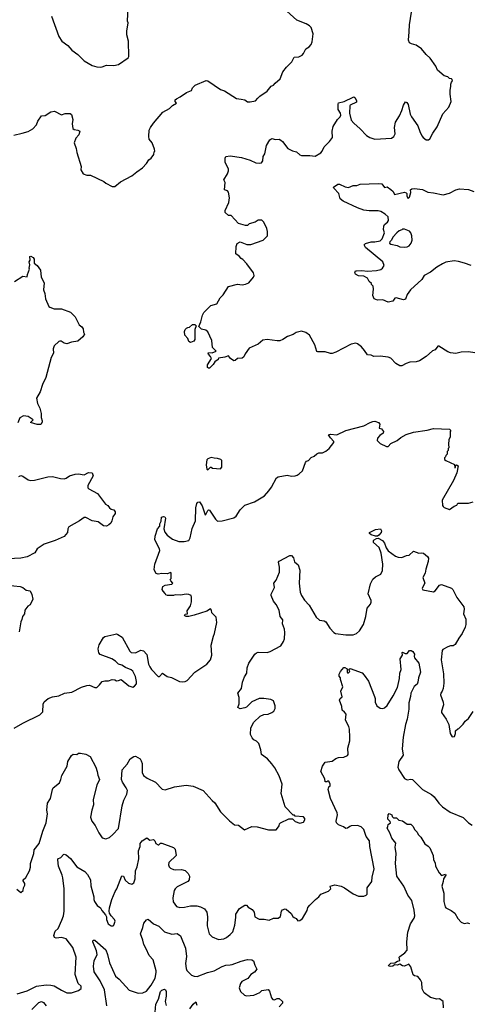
# Model space of a CAD drawing. Extents: x 2239831 to 2395310, y 665973 to 772585.
# Tile 25 of 144: x 2257822 to 2262803, y 715334 to 726251. Entities that reach past the tile are written whole.
import ezdxf

# ---------------------------------------------------------------- set-up
doc = ezdxf.new("R2010")
doc.units = 0

msp = doc.modelspace()

# ---------------------------------------------------------------- linework, layer by layer
at = {"layer": '0CON20XD'}
for points in [[(2258715, 725724), (2258735, 725727), (2258785, 725749), (2258865, 725744), (2258915, 725756), (2259023, 725827), (2259032, 725845), (2259026, 726015), (2259009, 726085), (2259009, 726125), (2259022, 726215), (2259018, 726235), (2259022, 726395)], [(2262136, 726115), (2262141, 726195), (2262174, 726405)], [(2257755, 724970), (2257848, 724992), (2257917, 725013), (2257968, 725042), (2258007, 725085), (2258024, 725126), (2258064, 725186), (2258105, 725190), (2258165, 725230), (2258206, 725236), (2258285, 725198), (2258325, 725210), (2258382, 725212), (2258395, 725200), (2258410, 725145), (2258403, 725095), (2258410, 725045), (2258425, 725033), (2258466, 725026), (2258487, 725015), (2258478, 724975), (2258442, 724938), (2258424, 724885), (2258447, 724825), (2258455, 724780), (2258502, 724625), (2258500, 724585), (2258525, 724542), (2258565, 724527), (2258605, 724528), (2258755, 724458), (2258775, 724438), (2258845, 724402), (2258875, 724400), (2258940, 724455), (2259065, 724520), (2259118, 724565), (2259182, 724608), (2259228, 724655), (2259254, 724696), (2259278, 724715), (2259308, 724755), (2259310, 724785), (2259318, 724795), (2259316, 724816), (2259290, 724885), (2259258, 724925), (2259252, 724955), (2259258, 725025), (2259270, 725055), (2259303, 725105), (2259408, 725225), (2259483, 725265), (2259515, 725299), (2259560, 725325), (2259543, 725345), (2259546, 725364), (2259558, 725375), (2259600, 725395), (2259670, 725445), (2259725, 725468), (2259737, 725495), (2259766, 725524), (2259888, 725578), (2259905, 725573), (2260045, 725479), (2260091, 725461), (2260225, 725378), (2260275, 725372), (2260315, 725362), (2260345, 725342), (2260375, 725340), (2260435, 725353), (2260459, 725381), (2260482, 725405), (2260565, 725458), (2260607, 725513), (2260633, 725527), (2260651, 725549), (2260708, 725595), (2260738, 725675), (2260778, 725725), (2260838, 725785), (2260864, 725836), (2260915, 725840), (2260953, 725857), (2260968, 725875), (2260991, 725929), (2261028, 725952), (2261052, 725975), (2261062, 726005), (2261072, 726095), (2261050, 726165), (2261032, 726185), (2260996, 726206), (2260892, 726245), (2260782, 726345)], [(2258175, 726290), (2258257, 726065), (2258288, 726015), (2258356, 725966), (2258400, 725915), (2258467, 725865), (2258537, 725797), (2258625, 725744), (2258675, 725729), (2258715, 725724)], [(2262865, 722557), (2262795, 722568), (2262713, 722563), (2262655, 722550), (2262595, 722557), (2262567, 722567), (2262465, 722630), (2262455, 722630), (2262425, 722590), (2262395, 722580), (2262325, 722518), (2262250, 722470), (2262215, 722459), (2262145, 722453), (2262105, 722440), (2262056, 722414), (2262035, 722413), (2261990, 722440), (2261935, 722497), (2261905, 722511), (2261815, 722521), (2261745, 722517), (2261715, 722530), (2261674, 722534), (2261643, 722585), (2261610, 722625), (2261565, 722659), (2261545, 722664), (2261496, 722654), (2261326, 722564), (2261285, 722550), (2261265, 722550), (2261205, 722570), (2261125, 722567), (2261114, 722574), (2261093, 722645), (2261032, 722755), (2260994, 722784), (2260945, 722796), (2260886, 722784), (2260850, 722760), (2260790, 722740), (2260738, 722705), (2260705, 722692), (2260675, 722689), (2260565, 722704), (2260515, 722697), (2260465, 722653), (2260365, 722608), (2260320, 722545), (2260305, 722512), (2260285, 722500), (2260234, 722496), (2260208, 722472), (2260195, 722468), (2260158, 722495), (2260136, 722526), (2260095, 722508), (2260025, 722500), (2260020, 722485), (2259984, 722456), (2259965, 722428), (2259925, 722388), (2259915, 722387), (2259904, 722396), (2259904, 722425), (2259947, 722495), (2259935, 722518), (2259912, 722542), (2259910, 722555), (2259915, 722560), (2259955, 722557), (2259998, 722575), (2259957, 722615), (2259951, 722695), (2259905, 722792), (2259885, 722810), (2259835, 722820), (2259808, 722848), (2259829, 722901), (2259846, 722974), (2259863, 723005), (2259938, 723082), (2260005, 723101), (2260043, 723167), (2260078, 723202), (2260135, 723294), (2260235, 723317), (2260285, 723310), (2260325, 723319), (2260360, 723335), (2260414, 723396), (2260420, 723415), (2260414, 723444), (2260340, 723545), (2260295, 723592), (2260274, 723604), (2260255, 723630), (2260216, 723655), (2260220, 723735), (2260232, 723768), (2260265, 723790), (2260338, 723758), (2260382, 723758), (2260520, 723805), (2260567, 723853), (2260567, 723903), (2260560, 723935), (2260526, 724006), (2260505, 724028), (2260463, 724027), (2260432, 724008), (2260363, 723987), (2260345, 723970), (2260325, 723970), (2260245, 723990), (2260165, 724080), (2260135, 724082), (2260100, 724115), (2260100, 724135), (2260140, 724225), (2260147, 724275), (2260135, 724338), (2260125, 724352), (2260092, 724365), (2260100, 724445), (2260082, 724475), (2260126, 724544), (2260136, 724575), (2260136, 724595), (2260097, 724673), (2260098, 724715), (2260107, 724733), (2260155, 724741), (2260280, 724725), (2260375, 724694), (2260440, 724665), (2260475, 724660), (2260500, 724665), (2260516, 724685), (2260521, 724735), (2260537, 724765), (2260556, 724855), (2260595, 724921), (2260615, 724934), (2260655, 724924), (2260695, 724926), (2260715, 724916), (2260735, 724899), (2260793, 724823), (2260845, 724796), (2260890, 724785), (2260925, 724754), (2260946, 724746), (2261036, 724746), (2261095, 724739), (2261158, 724775), (2261174, 724795), (2261195, 724842), (2261255, 724902), (2261286, 724944), (2261284, 725014), (2261294, 725066), (2261344, 725146), (2261372, 725175), (2261379, 725191), (2261377, 725215), (2261351, 725255), (2261349, 725315), (2261355, 725330), (2261417, 725343), (2261515, 725394), (2261525, 725397), (2261535, 725390), (2261554, 725355), (2261552, 725338), (2261482, 725305), (2261480, 725295), (2261477, 725215), (2261495, 725138), (2261523, 725103), (2261595, 725040), (2261665, 724967), (2261700, 724945), (2261757, 724927), (2261943, 724937), (2261968, 724955), (2261983, 724985), (2261976, 725055), (2261986, 725115), (2262030, 725185), (2262056, 725245), (2262073, 725305), (2262095, 725340), (2262113, 725333), (2262125, 725310), (2262149, 725205), (2262163, 725175), (2262233, 725075), (2262255, 725010), (2262278, 724965), (2262294, 724944), (2262325, 724920), (2262352, 724918), (2262365, 724930), (2262398, 724995), (2262446, 725064), (2262512, 725208), (2262575, 725282), (2262603, 725345), (2262591, 725425), (2262591, 725465), (2262600, 725515), (2262598, 725535), (2262605, 725560), (2262617, 725575), (2262615, 725590), (2262607, 725597), (2262585, 725600), (2262565, 725618), (2262525, 725630), (2262452, 725692), (2262431, 725735), (2262371, 725825), (2262325, 725864), (2262275, 725929), (2262215, 725970), (2262163, 725983), (2262140, 725995), (2262131, 726025), (2262136, 726115)], [(2262825, 723524), (2262749, 723551), (2262685, 723571), (2262636, 723576), (2262545, 723561), (2262505, 723546), (2262442, 723508), (2262375, 723452), (2262303, 723415), (2262278, 723372), (2262151, 723255), (2262114, 723206), (2262095, 723151), (2262075, 723146), (2261992, 723168), (2261978, 723162), (2261955, 723130), (2261905, 723120), (2261845, 723146), (2261785, 723143), (2261748, 723158), (2261733, 723195), (2261742, 723265), (2261740, 723295), (2261720, 723315), (2261718, 723328), (2261695, 723350), (2261674, 723384), (2261635, 723406), (2261575, 723412), (2261541, 723431), (2261534, 723445), (2261542, 723465), (2261552, 723468), (2261612, 723472), (2261675, 723463), (2261775, 723469), (2261825, 723480), (2261842, 723495), (2261860, 723525), (2261847, 723565), (2261654, 723724), (2261640, 723755), (2261655, 723768), (2261715, 723787), (2261755, 723788), (2261815, 723800), (2261838, 723822), (2261862, 723888), (2261852, 723925), (2261858, 723962), (2261865, 723980), (2261898, 724005), (2261908, 724025), (2261904, 724065), (2261873, 724095), (2261825, 724123), (2261795, 724132), (2261695, 724131), (2261635, 724140), (2261564, 724164), (2261405, 724240), (2261373, 724265), (2261356, 724326), (2261302, 724385), (2261300, 724395), (2261345, 724427), (2261365, 724427), (2261428, 724398), (2261465, 724391), (2261515, 724413), (2261556, 724414), (2261595, 724429), (2261795, 724436), (2261835, 724430), (2261865, 724390), (2261895, 724398), (2261935, 724370), (2261958, 724345), (2261975, 724312), (2262085, 724338), (2262105, 724330), (2262110, 724325), (2262110, 724295), (2262125, 724270), (2262140, 724285), (2262156, 724334), (2262153, 724365), (2262165, 724376), (2262195, 724381), (2262285, 724367), (2262345, 724338), (2262407, 724333), (2262515, 724311), (2262585, 724328), (2262655, 724366), (2262695, 724377), (2262795, 724370), (2262855, 724346)], [(2262085, 723728), (2262115, 723733), (2262136, 723744), (2262160, 723775), (2262170, 723805), (2262166, 723856), (2262157, 723887), (2262140, 723905), (2262085, 723930), (2262065, 723930), (2262055, 723920), (2262025, 723910), (2262001, 723889), (2261955, 723840), (2261940, 723805), (2261922, 723788), (2261920, 723775), (2261935, 723762), (2262005, 723747), (2262035, 723733), (2262085, 723728)], [(2257765, 723350), (2257855, 723407), (2257905, 723400), (2257908, 723425), (2257932, 723485), (2257928, 723495), (2257933, 723535), (2257928, 723565), (2257937, 723585), (2257933, 723625), (2257945, 723630), (2257972, 723615), (2257983, 723595), (2257982, 723552), (2258016, 723526), (2258052, 723475), (2258061, 723395), (2258092, 723332), (2258087, 723255), (2258100, 723215), (2258109, 723155), (2258145, 723072), (2258155, 723063), (2258205, 723047), (2258285, 723046), (2258385, 723008), (2258436, 722955), (2258479, 722869), (2258511, 722845), (2258526, 722825), (2258530, 722785), (2258540, 722765), (2258522, 722735), (2258465, 722687), (2258394, 722676), (2258345, 722657), (2258315, 722664), (2258282, 722685), (2258265, 722686), (2258255, 722683), (2258203, 722635), (2258193, 722603), (2258197, 722555), (2258171, 722505), (2258111, 722285), (2258074, 722205), (2258050, 722125), (2258008, 722055), (2258018, 721995), (2258044, 721945), (2258061, 721885), (2258059, 721839), (2258072, 721805), (2258072, 721788), (2258055, 721762), (2258015, 721762), (2257940, 721785), (2257970, 721815), (2257915, 721851), (2257865, 721859), (2257824, 721835), (2257800, 721780)], [(2259715, 722673), (2259694, 722684), (2259686, 722716), (2259653, 722755), (2259647, 722795), (2259654, 722816), (2259670, 722830), (2259685, 722840), (2259705, 722842), (2259735, 722872), (2259762, 722872), (2259778, 722855), (2259764, 722815), (2259764, 722705), (2259752, 722685), (2259715, 722673)], [(2259262, 719075), (2259282, 719045), (2259355, 718970), (2259371, 718969), (2259405, 719007), (2259455, 718970), (2259505, 718957), (2259594, 718914), (2259625, 718908), (2259655, 718912), (2259676, 718924), (2259762, 719015), (2259895, 719106), (2259935, 719153), (2259949, 719205), (2259944, 719315), (2259968, 719415), (2259982, 719445), (2260007, 719567), (2259998, 719625), (2259952, 719675), (2259946, 719705), (2259935, 719717), (2259896, 719694), (2259755, 719648), (2259695, 719633), (2259665, 719633), (2259651, 719641), (2259648, 719645), (2259655, 719660), (2259680, 719665), (2259678, 719695), (2259715, 719752), (2259726, 719795), (2259727, 719847), (2259720, 719865), (2259697, 719877), (2259665, 719880), (2259605, 719872), (2259546, 719874), (2259525, 719866), (2259458, 719868), (2259440, 719875), (2259435, 719890), (2259410, 719915), (2259402, 719935), (2259408, 719965), (2259435, 719980), (2259506, 719994), (2259520, 720005), (2259495, 720030), (2259490, 720045), (2259500, 720055), (2259500, 720115), (2259495, 720120), (2259455, 720108), (2259395, 720112), (2259355, 720102), (2259335, 720110), (2259318, 720138), (2259312, 720155), (2259318, 720215), (2259374, 720365), (2259371, 720385), (2259318, 720485), (2259323, 720525), (2259350, 720605), (2259373, 720635), (2259375, 720660), (2259389, 720691), (2259394, 720735), (2259415, 720743), (2259429, 720739), (2259438, 720725), (2259418, 720605), (2259429, 720569), (2259456, 720536), (2259515, 720490), (2259585, 720466), (2259645, 720464), (2259695, 720478), (2259712, 720505), (2259732, 720608), (2259771, 720695), (2259772, 720838), (2259785, 720888), (2259795, 720902), (2259815, 720907), (2259845, 720861), (2259875, 720762), (2259886, 720765), (2259905, 720810), (2259915, 720818), (2259925, 720813), (2259992, 720712), (2260015, 720691), (2260065, 720694), (2260195, 720728), (2260222, 720748), (2260266, 720815), (2260315, 720870), (2260425, 720906), (2260535, 720973), (2260584, 721026), (2260612, 721068), (2260667, 721173), (2260685, 721182), (2260785, 721200), (2260835, 721190), (2260875, 721192), (2260895, 721200), (2260920, 721215), (2260955, 721250), (2260988, 721342), (2261000, 721355), (2261020, 721365), (2261053, 721397), (2261085, 721410), (2261115, 721438), (2261135, 721447), (2261175, 721450), (2261214, 721466), (2261252, 721498), (2261303, 721565), (2261303, 721575), (2261264, 721614), (2261243, 721647), (2261265, 721654), (2261335, 721649), (2261434, 721696), (2261635, 721749), (2261705, 721786), (2261736, 721796), (2261755, 721798), (2261796, 721786), (2261812, 721765), (2261803, 721723), (2261830, 721715), (2261852, 721685), (2261850, 721665), (2261811, 721639), (2261785, 721610), (2261782, 721585), (2261815, 721552), (2261885, 721518), (2261905, 721518), (2261935, 721552), (2262006, 721584), (2262045, 721617), (2262105, 721653), (2262184, 721676), (2262335, 721700), (2262405, 721718), (2262585, 721710), (2262598, 721698), (2262590, 721685), (2262592, 721625), (2262578, 721592), (2262572, 721545), (2262578, 721505), (2262570, 721495), (2262570, 721475), (2262560, 721465), (2262557, 721433), (2262542, 721418), (2262540, 721405), (2262530, 721395), (2262530, 721375), (2262545, 721362), (2262638, 721318), (2262643, 721283), (2262650, 721285), (2262652, 721308), (2262663, 721317), (2262680, 721305), (2262666, 721225), (2262628, 721142), (2262504, 720925), (2262506, 720866), (2262515, 720852), (2262525, 720843), (2262585, 720820), (2262634, 720856), (2262665, 720870), (2262675, 720890), (2262795, 720892), (2262845, 720904)], [(2259905, 721260), (2259935, 721290), (2259945, 721290), (2259958, 721278), (2260048, 721272), (2260062, 721288), (2260060, 721365), (2260050, 721375), (2260015, 721387), (2259975, 721388), (2259945, 721397), (2259905, 721382), (2259895, 721370), (2259887, 721315), (2259895, 721267), (2259905, 721260)], [(2257814, 721186), (2257835, 721196), (2257855, 721190), (2257915, 721150), (2257945, 721143), (2257985, 721147), (2258135, 721183), (2258185, 721187), (2258275, 721163), (2258315, 721160), (2258335, 721167), (2258375, 721194), (2258435, 721211), (2258474, 721214), (2258535, 721203), (2258585, 721229), (2258625, 721228), (2258636, 721195), (2258576, 721085), (2258575, 721062), (2258588, 721048), (2258685, 720996), (2258771, 720881), (2258800, 720865), (2258815, 720840), (2258834, 720824), (2258865, 720817), (2258881, 720795), (2258880, 720775), (2258852, 720738), (2258844, 720695), (2258830, 720670), (2258810, 720650), (2258785, 720636), (2258752, 720638), (2258692, 720682), (2258625, 720693), (2258555, 720732), (2258535, 720733), (2258486, 720694), (2258365, 720628), (2258354, 720605), (2258352, 720565), (2258315, 720520), (2258215, 720478), (2258093, 720437), (2258015, 720383), (2257989, 720341), (2257905, 720295), (2257835, 720280), (2257695, 720274)], [(2261785, 720523), (2261765, 720523), (2261715, 720540), (2261698, 720555), (2261698, 720565), (2261765, 720598), (2261818, 720605), (2261830, 720585), (2261827, 720565), (2261802, 720535), (2261785, 720523)], [(2257791, 716611), (2257833, 716573), (2257860, 716595), (2257863, 716627), (2257878, 716655), (2257878, 716675), (2257861, 716701), (2257862, 716715), (2257891, 716739), (2257930, 716815), (2257941, 716855), (2257942, 716895), (2257977, 717005), (2257983, 717045), (2258036, 717115), (2258077, 717253), (2258116, 717345), (2258129, 717445), (2258124, 717485), (2258128, 717565), (2258162, 717615), (2258184, 717715), (2258194, 717735), (2258262, 717788), (2258279, 717825), (2258288, 717872), (2258347, 717975), (2258356, 718025), (2258396, 718094), (2258415, 718108), (2258455, 718102), (2258475, 718118), (2258495, 718120), (2258555, 718109), (2258602, 718082), (2258664, 717964), (2258681, 717915), (2258687, 717875), (2258707, 717825), (2258678, 717765), (2258636, 717605), (2258638, 717545), (2258620, 717485), (2258608, 717408), (2258620, 717365), (2258657, 717315), (2258697, 717235), (2258735, 717178), (2258775, 717170), (2258815, 717184), (2258853, 717215), (2258915, 717282), (2258958, 717535), (2258975, 717597), (2259009, 717665), (2259016, 717705), (2259003, 717733), (2258960, 717795), (2258948, 717825), (2258956, 717935), (2259013, 717997), (2259046, 718055), (2259085, 718081), (2259105, 718084), (2259158, 718055), (2259168, 718035), (2259179, 718005), (2259178, 717905), (2259195, 717869), (2259235, 717841), (2259328, 717798), (2259400, 717720), (2259435, 717712), (2259536, 717744), (2259665, 717763), (2259744, 717754), (2259855, 717703), (2259955, 717592), (2259985, 717568), (2260048, 717468), (2260145, 717368), (2260200, 717325), (2260245, 717319), (2260313, 717267), (2260395, 717307), (2260453, 717303), (2260578, 717268), (2260635, 717268), (2260665, 717270), (2260680, 717285), (2260697, 717313), (2260700, 717335), (2260710, 717345), (2260805, 717390), (2260845, 717390), (2260875, 717362), (2260925, 717343), (2260965, 717352), (2260982, 717378), (2260982, 717395), (2260965, 717412), (2260875, 717420), (2260865, 717430), (2260852, 717432), (2260764, 717525), (2260720, 717670), (2260730, 717775), (2260695, 717867), (2260647, 717957), (2260615, 718000), (2260566, 718056), (2260502, 718102), (2260492, 718155), (2260470, 718225), (2260445, 718252), (2260417, 718267), (2260397, 718287), (2260378, 718325), (2260381, 718399), (2260415, 718462), (2260485, 718528), (2260525, 718548), (2260575, 718552), (2260615, 718568), (2260638, 718585), (2260652, 718615), (2260652, 718645), (2260635, 718700), (2260603, 718713), (2260525, 718723), (2260475, 718723), (2260394, 718686), (2260335, 718630), (2260315, 718620), (2260265, 718610), (2260240, 718625), (2260252, 718665), (2260252, 718735), (2260238, 718785), (2260280, 718835), (2260290, 718905), (2260313, 718965), (2260337, 719005), (2260343, 719065), (2260360, 719115), (2260427, 719215), (2260445, 719231), (2260465, 719238), (2260565, 719234), (2260596, 719244), (2260715, 719310), (2260744, 719355), (2260754, 719385), (2260760, 719455), (2260754, 719495), (2260732, 719552), (2260738, 719595), (2260706, 719635), (2260698, 719705), (2260662, 719768), (2260635, 719803), (2260607, 719865), (2260607, 719883), (2260644, 719955), (2260639, 720005), (2260664, 720036), (2260700, 720125), (2260700, 720180), (2260688, 720235), (2260695, 720246), (2260815, 720311), (2260832, 720312), (2260857, 720285), (2260865, 720240), (2260908, 720208), (2260926, 720146), (2260919, 720005), (2260931, 719905), (2260943, 719865), (2260976, 719815), (2261029, 719759), (2261108, 719625), (2261145, 719594), (2261195, 719584), (2261212, 719575), (2261258, 719505), (2261304, 719455), (2261322, 719445), (2261435, 719429), (2261518, 719432), (2261552, 719445), (2261587, 719475), (2261630, 719545), (2261656, 719635), (2261670, 719725), (2261708, 719772), (2261716, 719794), (2261715, 719810), (2261682, 719885), (2261707, 719995), (2261734, 720046), (2261765, 720073), (2261822, 720105), (2261842, 720145), (2261844, 720215), (2261826, 720335), (2261805, 720398), (2261742, 720455), (2261742, 720475), (2261750, 720485), (2261775, 720500), (2261795, 720501), (2261842, 720475), (2261865, 720448), (2261881, 720395), (2261903, 720363), (2261985, 720304), (2262015, 720292), (2262055, 720289), (2262108, 720312), (2262136, 720314), (2262185, 720359), (2262245, 720337), (2262275, 720341), (2262295, 720337), (2262339, 720299), (2262351, 720281), (2262348, 720245), (2262320, 720160), (2262316, 720115), (2262287, 720065), (2262311, 720005), (2262286, 719955), (2262283, 719943), (2262289, 719929), (2262405, 719909), (2262425, 719920), (2262475, 719981), (2262495, 719989), (2262608, 719948), (2262622, 719932), (2262666, 719845), (2262742, 719742), (2262748, 719715), (2262739, 719665), (2262764, 719604), (2262766, 719545), (2262758, 719515), (2262724, 719445), (2262686, 719394), (2262646, 719324), (2262625, 719308), (2262595, 719310), (2262565, 719299), (2262512, 719268), (2262502, 719255), (2262490, 719155), (2262517, 718997), (2262523, 718895), (2262514, 718835), (2262501, 718805), (2262488, 718785), (2262483, 718765), (2262514, 718685), (2262516, 718655), (2262494, 718585), (2262495, 718570), (2262547, 718495), (2262578, 718435), (2262592, 718335), (2262615, 718300), (2262640, 718305), (2262650, 718335), (2262650, 718365), (2262675, 718390), (2262688, 718392), (2262735, 718440), (2262757, 718473), (2262796, 718504), (2262845, 718580)], [(2257685, 719980), (2257827, 719967), (2257857, 719957), (2257895, 719924), (2257938, 719918), (2257958, 719878), (2257968, 719825), (2257936, 719765), (2257911, 719749), (2257879, 719705), (2257875, 719665), (2257854, 719635), (2257845, 719602), (2257834, 719576), (2257817, 719463)], [(2257760, 718395), (2257855, 718452), (2258046, 718544), (2258078, 718575), (2258083, 718663), (2258092, 718688), (2258136, 718724), (2258185, 718743), (2258255, 718753), (2258320, 718785), (2258400, 718795), (2258505, 718852), (2258565, 718868), (2258595, 718872), (2258655, 718848), (2258675, 718848), (2258707, 718875), (2258735, 718912), (2258765, 718922), (2258805, 718920), (2258845, 718937), (2258875, 718932), (2258895, 718922), (2258917, 718923), (2258947, 718937), (2259032, 718865), (2259075, 718850), (2259095, 718860), (2259115, 718888), (2259116, 718914), (2259105, 718970), (2259075, 719026), (2259055, 719044), (2258995, 719068), (2258955, 719094), (2258916, 719106), (2258885, 719139), (2258842, 719165), (2258715, 719213), (2258700, 719230), (2258691, 719275), (2258701, 719319), (2258750, 719400), (2258765, 719411), (2258865, 719436), (2258895, 719440), (2258910, 719435), (2258956, 719405), (2259041, 719251), (2259056, 719236), (2259105, 719231), (2259165, 719259), (2259195, 719253), (2259231, 719211), (2259248, 719105), (2259262, 719075)], [(2258244, 716934), (2258245, 716947), (2258278, 716962), (2258308, 716995), (2258315, 716999), (2258335, 716992), (2258385, 716951), (2258455, 716859), (2258542, 716805), (2258572, 716772), (2258607, 716715), (2258609, 716649), (2258644, 716525), (2258644, 716495), (2258651, 716475), (2258680, 716430), (2258717, 716405), (2258730, 716375), (2258772, 716325), (2258782, 716305), (2258783, 716275), (2258801, 716225), (2258835, 716202), (2258857, 716203), (2258865, 716210), (2258880, 716255), (2258872, 716275), (2258834, 716314), (2258818, 716345), (2258812, 716365), (2258817, 716405), (2258842, 716495), (2258878, 716585), (2258899, 716615), (2258955, 716760), (2258973, 716753), (2258991, 716711), (2259027, 716677), (2259065, 716667), (2259085, 716680), (2259100, 716725), (2259104, 716815), (2259123, 716857), (2259141, 716945), (2259137, 717035), (2259156, 717085), (2259158, 717115), (2259180, 717145), (2259229, 717179), (2259264, 717154), (2259305, 717160), (2259318, 717148), (2259332, 717115), (2259355, 717102), (2259365, 717102), (2259381, 717119), (2259395, 717120), (2259525, 717071), (2259543, 717055), (2259556, 716985), (2259476, 716905), (2259472, 716882), (2259479, 716859), (2259493, 716843), (2259525, 716828), (2259547, 716823), (2259615, 716827), (2259655, 716816), (2259689, 716785), (2259702, 716755), (2259700, 716715), (2259684, 716696), (2259565, 716636), (2259544, 716615), (2259534, 716595), (2259520, 716515), (2259521, 716471), (2259560, 716420), (2259595, 716406), (2259648, 716412), (2259714, 716426), (2259785, 716426), (2259826, 716416), (2259871, 716391), (2259894, 716355), (2259904, 716305), (2259898, 716205), (2259921, 716115), (2259953, 716083), (2260025, 716054), (2260085, 716061), (2260113, 716075), (2260154, 716106), (2260182, 716138), (2260207, 716213), (2260218, 716295), (2260216, 716335), (2260259, 716395), (2260315, 716434), (2260335, 716434), (2260355, 716411), (2260399, 716385), (2260421, 716355), (2260427, 716305), (2260475, 716279), (2260532, 716278), (2260585, 716268), (2260635, 716287), (2260685, 716290), (2260711, 716309), (2260722, 716368), (2260735, 716382), (2260765, 716392), (2260775, 716390), (2260829, 716339), (2260847, 716307), (2260862, 716295), (2260884, 716284), (2260905, 716260), (2260925, 716263), (2260955, 716284), (2261007, 716375), (2261014, 716406), (2261035, 716432), (2261098, 716495), (2261136, 716524), (2261160, 716555), (2261245, 716590), (2261270, 716615), (2261260, 716645), (2261315, 716658), (2261385, 716642), (2261422, 716625), (2261515, 716559), (2261575, 716534), (2261635, 716531), (2261662, 716545), (2261670, 716555), (2261673, 716625), (2261723, 716695), (2261728, 716745), (2261750, 716835), (2261700, 717085), (2261699, 717145), (2261660, 717195), (2261635, 717273), (2261605, 717303), (2261565, 717316), (2261495, 717311), (2261479, 717305), (2261455, 717286), (2261435, 717282), (2261411, 717301), (2261355, 717325), (2261333, 717345), (2261327, 717365), (2261342, 717435), (2261341, 717455), (2261266, 717615), (2261241, 717715), (2261246, 717744), (2261260, 717755), (2261262, 717775), (2261249, 717799), (2261235, 717810), (2261225, 717800), (2261205, 717800), (2261202, 717835), (2261157, 717915), (2261176, 717975), (2261205, 718020), (2261285, 718030), (2261325, 718059), (2261355, 718069), (2261415, 718074), (2261455, 718092), (2261462, 718105), (2261459, 718175), (2261478, 718255), (2261481, 718295), (2261476, 718385), (2261468, 718415), (2261431, 718485), (2261439, 718549), (2261422, 718572), (2261393, 718595), (2261391, 718635), (2261367, 718705), (2261374, 718726), (2261396, 718744), (2261380, 718805), (2261401, 718855), (2261376, 718935), (2261378, 718955), (2261363, 718973), (2261360, 718995), (2261375, 719023), (2261415, 719067), (2261425, 719070), (2261450, 719055), (2261450, 719015), (2261455, 719010), (2261465, 719010), (2261480, 719025), (2261470, 719045), (2261485, 719056), (2261615, 719009), (2261639, 718985), (2261686, 718915), (2261754, 718745), (2261760, 718725), (2261760, 718685), (2261780, 718645), (2261815, 718619), (2261845, 718613), (2261865, 718620), (2261895, 718646), (2261961, 718755), (2262007, 718845), (2262030, 718945), (2262034, 719005), (2262050, 719045), (2262038, 719165), (2262062, 719205), (2262060, 719235), (2262065, 719240), (2262093, 719223), (2262116, 719224), (2262140, 719255), (2262160, 719255), (2262178, 719245), (2262196, 719216), (2262191, 719189), (2262196, 719175), (2262246, 719115), (2262261, 719015), (2262242, 718955), (2262234, 718905), (2262224, 718885), (2262194, 718856), (2262157, 718785), (2262153, 718745), (2262134, 718675), (2262135, 718605), (2262115, 718495), (2262095, 718435), (2262071, 718295), (2262058, 718165), (2262071, 718095), (2262023, 718025), (2262011, 717965), (2262022, 717935), (2262085, 717836), (2262115, 717821), (2262155, 717830), (2262175, 717826), (2262286, 717716), (2262385, 717661), (2262415, 717633), (2262464, 717565), (2262505, 717523), (2262592, 717465), (2262735, 717406), (2262795, 717346), (2262835, 717320)], [(2262516, 715295), (2262513, 715365), (2262475, 715394), (2262442, 715392), (2262375, 715410), (2262302, 715462), (2262281, 715505), (2262276, 715575), (2262264, 715604), (2262232, 715642), (2262195, 715649), (2262182, 715662), (2262155, 715750), (2262135, 715778), (2262085, 715757), (2262065, 715759), (2262035, 715778), (2262005, 715769), (2261975, 715773), (2261955, 715758), (2261935, 715752), (2261912, 715755), (2261908, 715765), (2261935, 715789), (2261977, 715793), (2262008, 715812), (2262032, 715818), (2262027, 715855), (2262033, 715865), (2262090, 715905), (2262114, 715935), (2262113, 716025), (2262124, 716135), (2262152, 716225), (2262191, 716289), (2262199, 716315), (2262193, 716377), (2262165, 716483), (2262122, 716542), (2262078, 716645), (2261999, 716755), (2261986, 716895), (2261994, 717006), (2261983, 717077), (2261989, 717119), (2261944, 717175), (2261924, 717234), (2261894, 717285), (2261902, 717305), (2261903, 717327), (2261930, 717345), (2261925, 717362), (2261902, 717385), (2261904, 717436), (2261915, 717450), (2261946, 717436), (2261950, 717415), (2261962, 717402), (2261995, 717400), (2262022, 717375), (2262065, 717368), (2262115, 717332), (2262155, 717330), (2262180, 717305), (2262195, 717272), (2262224, 717244), (2262237, 717215), (2262268, 717188), (2262312, 717112), (2262349, 717089), (2262365, 717068), (2262404, 716985), (2262408, 716935), (2262425, 716902), (2262428, 716865), (2262471, 716791), (2262495, 716762), (2262540, 716775), (2262542, 716765), (2262516, 716724), (2262514, 716695), (2262498, 716645), (2262522, 716565), (2262522, 716475), (2262536, 716416), (2262545, 716404), (2262604, 716374), (2262643, 716343), (2262678, 716285), (2262715, 716244), (2262745, 716230), (2262785, 716236), (2262805, 716230)], [(2257795, 715448), (2257905, 715484), (2258007, 715533), (2258115, 715549), (2258165, 715547), (2258205, 715537), (2258285, 715489), (2258345, 715461), (2258395, 715461), (2258475, 715488), (2258501, 715509), (2258504, 715534), (2258470, 715565), (2258437, 715665), (2258447, 715855), (2258409, 715965), (2258335, 716059), (2258285, 716073), (2258225, 716068), (2258206, 716076), (2258200, 716095), (2258215, 716143), (2258247, 716173), (2258289, 716265), (2258306, 716314), (2258314, 716365), (2258316, 716615), (2258301, 716735), (2258294, 716765), (2258250, 716865), (2258244, 716934)], [(2258789, 715315), (2258761, 715495), (2258715, 715594), (2258648, 715695), (2258638, 715755), (2258646, 715814), (2258680, 715885), (2258674, 715926), (2258631, 716025), (2258635, 716046), (2258655, 716046), (2258775, 715938), (2258794, 715885), (2258815, 715795), (2258884, 715645), (2258925, 715612), (2259035, 715489), (2259135, 715458), (2259185, 715460), (2259225, 715481), (2259279, 715545), (2259322, 715625), (2259335, 715685), (2259334, 715705), (2259299, 715825), (2259256, 715875), (2259222, 715948), (2259198, 715995), (2259187, 716045), (2259159, 716115), (2259186, 716185), (2259196, 716234), (2259225, 716269), (2259245, 716276), (2259305, 716226), (2259365, 716199), (2259425, 716138), (2259508, 716112), (2259565, 716118), (2259602, 716092), (2259659, 715955), (2259670, 715865), (2259659, 715785), (2259665, 715732), (2259675, 715710), (2259725, 715656), (2259755, 715644), (2259787, 715643), (2259903, 715687), (2259975, 715703), (2260065, 715753), (2260105, 715766), (2260155, 715773)], [(2260155, 715773), (2260176, 715774), (2260275, 715812), (2260345, 715831), (2260395, 715827), (2260414, 715814), (2260426, 715766), (2260450, 715725), (2260425, 715690), (2260384, 715666), (2260350, 715620), (2260284, 715586), (2260270, 715565), (2260252, 715515), (2260268, 715475), (2260312, 715435), (2260335, 715428), (2260415, 715434), (2260482, 715465), (2260505, 715487), (2260575, 715497), (2260588, 715478), (2260610, 715405), (2260625, 715388), (2260645, 715382), (2260673, 715397), (2260695, 715398), (2260732, 715365), (2260732, 715345), (2260697, 715305)], [(2259324, 715245), (2259332, 715335), (2259361, 715389), (2259382, 715475), (2259395, 715492), (2259425, 715502), (2259439, 715495), (2259444, 715475), (2259443, 715425), (2259432, 715365), (2259445, 715322)], [(2257956, 715275), (2258035, 715353), (2258065, 715363), (2258085, 715354), (2258116, 715316)], [(2259708, 715285), (2259745, 715334), (2259775, 715360), (2259783, 715325)]]:
    msp.add_lwpolyline(points, dxfattribs=at)

doc.saveas('drawing.dxf')
